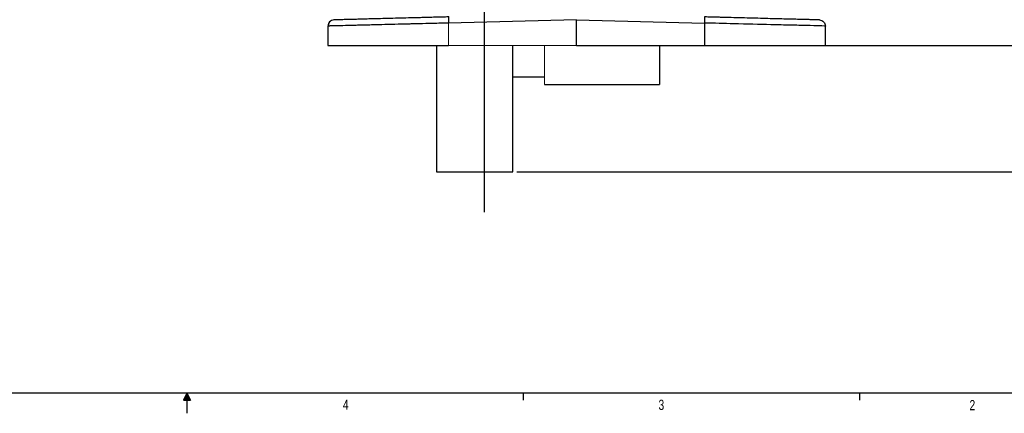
# Model space of a CAD drawing. Header units: inches. Extents: x 0.3 to 34.1, y 0.2 to 21.7.
# Tile 15 of 28: x 15 to 27, y 0.2 to 5. Entities that reach past the tile are written whole.
import ezdxf

# ---------------------------------------------------------------- set-up
doc = ezdxf.new("R2010")
doc.units = ezdxf.units.IN
doc.header["$MEASUREMENT"] = 0
doc.layers.add('SLD-0', color=7, linetype='Continuous', lineweight=25)
doc.styles.add('SLDTEXTSTYLE0', font='TXT', dxfattribs={"width": 0.75})
doc.dimstyles.new('SLDDIMSTYLE0', dxfattribs={"dimtxt": 0.125, "dimasz": 0.13, "dimexe": 0, "dimexo": 0.0625, "dimgap": 0.03125, "dimtad": 0, "dimtih": 1, "dimtoh": 1, "dimlfac": 0.8, "dimrnd": 1e-09, "dimzin": 12, "dimdsep": 46, "dimtxsty": 'SLDTEXTSTYLE0', "dimsah": 1, "dimcen": 0.09, "dimadec": 0, "dimazin": 3, "dimtfac": 1, "dimtofl": 0, "dimtmove": 0, "dimatfit": 3, "dimfxl": 1, "dimfrac": 2, "dimtolj": 1, "dimtzin": 12, "dimarcsym": 0})
doc.dimstyles.new('SLDDIMSTYLE1', dxfattribs={"dimtxt": 0.125, "dimasz": 0.13, "dimexe": 0, "dimexo": 0.0625, "dimgap": 0.03125, "dimtad": 0, "dimtih": 1, "dimtoh": 1, "dimlfac": 0.8, "dimrnd": 1e-09, "dimzin": 4, "dimdsep": 46, "dimtxsty": 'SLDTEXTSTYLE0', "dimsah": 1, "dimcen": 0.09, "dimadec": 0, "dimazin": 1, "dimtfac": 1, "dimtofl": 0, "dimtmove": 0, "dimatfit": 3, "dimfxl": 1, "dimfrac": 2, "dimtolj": 1, "dimtzin": 12, "dimarcsym": 0})

# ---------------------------------------------------------------- blocks, each defined once
blk = doc.blocks.new('_D_9')
at = {"layer": 'SLD-0'}
for p, q in [((21.853, 13.804), (27.772, 13.804)), ((27.647, 13.804), (27.647, 9.151)), ((27.393, 9.125), (27.355, 9.125)), ((27.355, 9.125), (27.355, 8.927)), ((27.901, 9.125), (27.939, 9.125)), ((27.939, 9.125), (27.939, 8.927)), ((27.355, 8.927), (27.393, 8.927)), ((27.939, 8.927), (27.901, 8.927)), ((27.647, 4.673), (27.647, 8.74)), ((23.422, 4.673), (27.772, 4.673))]:
    blk.add_line(p, q, dxfattribs=at)
for points in [[(27.647, 13.804), (27.627, 13.674), (27.667, 13.674)], [(27.647, 4.673), (27.667, 4.803), (27.627, 4.803)]]:
    blk.add_solid(points, dxfattribs=at)
at = {"layer": 'SLD-0', "char_height": 0.125, "attachment_point": 1, "style": 'SLDTEXTSTYLE0'}
for s, insert in [('185.54', (27.393, 9.088)), ('7.30', (27.485, 8.901))]:
    blk.add_mtext(s, dxfattribs=dict(at, insert=insert))
blk = doc.blocks.new('_D_10')
at = {"layer": 'SLD-0'}
for p, q in [((21.853, 13.804), (28.717, 13.804)), ((28.592, 13.804), (28.592, 9.151)), ((28.338, 9.125), (28.3, 9.125)), ((28.3, 9.125), (28.3, 8.927)), ((28.846, 9.125), (28.884, 9.125)), ((28.884, 9.125), (28.884, 8.927)), ((28.3, 8.927), (28.338, 8.927)), ((28.884, 8.927), (28.846, 8.927)), ((28.592, 3.123), (28.592, 8.74)), ((21.071, 3.123), (28.717, 3.123))]:
    blk.add_line(p, q, dxfattribs=at)
for points in [[(28.592, 13.804), (28.572, 13.674), (28.612, 13.674)], [(28.592, 3.123), (28.612, 3.253), (28.572, 3.253)]]:
    blk.add_solid(points, dxfattribs=at)
at = {"layer": 'SLD-0', "char_height": 0.125, "attachment_point": 1, "style": 'SLDTEXTSTYLE0'}
for s, insert in [('217.03', (28.338, 9.088)), ('8.54', (28.43, 8.901))]:
    blk.add_mtext(s, dxfattribs=dict(at, insert=insert))

msp = doc.modelspace()

# ---------------------------------------------------------------- linework, layer by layer
at = {"color": 7, "linetype": 'Continuous', "lineweight": 25}
for p, q in [((21.803, 4.991), (20.233, 4.95)), ((21.803, 4.991), (23.372, 4.95)), ((21.803, 4.673), (21.803, 4.991)), ((18.753, 4.913), (18.753, 4.673)), ((23.372, 4.95), (23.372, 4.673)), ((24.853, 4.673), (24.853, 4.913)), ((20.084, 4.673), (20.084, 3.123)), ((21.021, 3.123), (21.021, 4.673)), ((21.548, 4.673), (21.548, 4.673)), ((21.803, 4.673), (23.372, 4.673)), ((22.057, 4.673), (22.057, 4.673)), ((22.821, 4.673), (22.821, 4.197)), ((21.021, 4.292), (21.411, 4.292)), ((21.411, 4.197), (22.821, 4.197)), ((20.084, 3.123), (21.021, 3.123)), ((25.273, 0.411), (25.273, 0.326))]:
    msp.add_line(p, q, dxfattribs=at)
at = {"color": 144, "linetype": 'Continuous', "lineweight": 18}
for p, q in [((20.233, 4.95), (20.233, 4.673)), ((20.233, 4.673), (21.803, 4.673)), ((21.411, 4.673), (21.411, 4.197))]:
    msp.add_line(p, q, dxfattribs=at)
at = {"color": 7, "linetype": 'Continuous', "lineweight": 25}
for points, knots in [([(18.826, 4.988), (18.816, 4.988), (18.807, 4.986), (18.789, 4.978), (18.781, 4.972), (18.767, 4.958), (18.762, 4.95), (18.755, 4.932), (18.753, 4.923), (18.753, 4.913)], [0, 0, 0, 0, 0.25, 0.25, 0.5, 0.5, 0.75, 0.75, 1, 1, 1, 1]), ([(18.799, 4.982), (18.786, 4.974), (18.761, 4.958), (18.76, 4.928), (18.759, 4.913)], [0, 0, 0, 0, 0.499526, 1, 1, 1, 1]), ([(20.235, 5.025), (20.227, 5.025), (20.209, 5.024), (20.179, 5.023), (20.144, 5.022), (20.093, 5.021), (20.035, 5.02), (19.969, 5.018), (19.918, 5.017), (19.873, 5.015), (19.807, 5.014), (19.707, 5.011), (19.579, 5.008), (19.456, 5.004), (19.356, 5.002), (19.283, 5), (19.231, 4.999), (19.184, 4.997), (19.141, 4.996), (19.097, 4.995), (19.043, 4.994), (18.98, 4.992), (18.922, 4.991), (18.885, 4.99), (18.863, 4.989), (18.85, 4.989), (18.839, 4.988), (18.832, 4.988), (18.828, 4.988), (18.826, 4.988), (18.826, 4.988), (18.826, 4.988)], [0, 0, 0, 0, 0.010703, 0.0239884, 0.0399107, 0.0585563, 0.0922455, 0.1170913, 0.1480404, 0.163485, 0.1789203, 0.2407177, 0.3049196, 0.3691079, 0.4345679, 0.4725966, 0.5000461, 0.5328292, 0.5655276, 0.5898699, 0.6309936, 0.695603, 0.7593592, 0.8211515, 0.8520174, 0.8829486, 0.9052469, 0.9414701, 0.9618148, 0.9813495, 1, 1, 1, 1]), ([(20.235, 5.025), (20.234, 5.025), (20.233, 5.009), (20.233, 4.97), (20.233, 4.95)], [-0.9996985, -0.9996985, -0.9996985, -0.9996985, -0.5, 0, 0, 0, 0]), ([(23.37, 5.025), (23.371, 5.025), (23.371, 5.023), (23.372, 5.015), (23.372, 5.01), (23.372, 4.996), (23.372, 4.988), (23.372, 4.97), (23.372, 4.96), (23.372, 4.95)], [0, 0, 0, 0, 0.25, 0.25, 0.5, 0.5, 0.75, 0.75, 1, 1, 1, 1]), ([(24.78, 4.988), (24.78, 4.988), (24.78, 4.988), (24.779, 4.988), (24.778, 4.988), (24.776, 4.988), (24.774, 4.988), (24.771, 4.988), (24.768, 4.988), (24.765, 4.988), (24.761, 4.988), (24.75, 4.989), (24.727, 4.989), (24.683, 4.991), (24.625, 4.992), (24.554, 4.994), (24.469, 4.996), (24.373, 4.999), (24.266, 5.001), (24.15, 5.004), (24.026, 5.008), (23.898, 5.011), (23.766, 5.015), (23.66, 5.017), (23.58, 5.019), (23.528, 5.021), (23.475, 5.022), (23.423, 5.024), (23.388, 5.024), (23.37, 5.025)], [0, 0, 0, 0, 0.011731, 0.023447, 0.035151, 0.046847, 0.05854, 0.070231, 0.081926, 0.093628, 0.105341, 0.117068, 0.17886, 0.240651, 0.304839, 0.369028, 0.434487, 0.499949, 0.565412, 0.630878, 0.695078, 0.75928, 0.821088, 0.882898, 0.906344, 0.929748, 0.953138, 0.976546, 1, 1, 1, 1]), ([(24.78, 4.988), (24.799, 4.987), (24.837, 4.971), (24.853, 4.932), (24.853, 4.913)], [0.0000893, 0.0000893, 0.0000893, 0.0000893, 0.5, 1, 1, 1, 1]), ([(24.853, 4.913), (24.853, 4.913), (24.838, 4.913), (24.779, 4.915), (24.73, 4.916), (24.626, 4.919), (24.58, 4.92), (24.496, 4.922), (24.461, 4.923), (24.352, 4.925), (24.272, 4.927), (24.046, 4.933), (23.891, 4.937), (23.612, 4.944), (23.493, 4.947), (23.372, 4.95)], [-1.518436, -1.518436, -1.518436, -1.518436, -1.285175, -1.285175, -1.024891, -1.024891, -0.862213, -0.862213, -0.76054, -0.76054, -0.557193, -0.557193, -0.231838, -0.231838, 0, 0, 0, 0]), ([(18.753, 4.673), (18.753, 4.673), (18.753, 4.673), (18.754, 4.673), (18.755, 4.673), (18.756, 4.673), (18.758, 4.673), (18.761, 4.673), (18.764, 4.673), (18.767, 4.673), (18.771, 4.673), (18.776, 4.673), (18.788, 4.673), (18.813, 4.673), (18.862, 4.673), (18.923, 4.673), (18.997, 4.673), (19.083, 4.673), (19.18, 4.673), (19.287, 4.673), (19.404, 4.673), (19.528, 4.673), (19.66, 4.673), (19.798, 4.673), (19.908, 4.673), (19.989, 4.673), (20.037, 4.673), (20.086, 4.673), (20.135, 4.673), (20.184, 4.673), (20.217, 4.673), (20.233, 4.673)], [0, 0, 0, 0, 0.0113913, 0.0227675, 0.034132, 0.0454882, 0.0568395, 0.0681893, 0.079541, 0.090898, 0.1022636, 0.1136413, 0.1250345, 0.1875233, 0.2500236, 0.3125124, 0.3750127, 0.4375015, 0.5000018, 0.5624906, 0.6249909, 0.6874797, 0.74998, 0.8124688, 0.8749691, 0.8958409, 0.9166714, 0.9374817, 0.9582926, 0.9791251, 1, 1, 1, 1]), ([(23.372, 4.673), (23.381, 4.673), (23.399, 4.673), (23.426, 4.673), (23.453, 4.673), (23.479, 4.673), (23.506, 4.673), (23.533, 4.673), (23.559, 4.673), (23.586, 4.673), (23.612, 4.673), (23.639, 4.673), (23.704, 4.673), (23.808, 4.673), (23.945, 4.673), (24.077, 4.673), (24.202, 4.673), (24.318, 4.673), (24.425, 4.673), (24.522, 4.673), (24.608, 4.673), (24.682, 4.673), (24.744, 4.673), (24.792, 4.673), (24.819, 4.673), (24.833, 4.673), (24.841, 4.673), (24.846, 4.673), (24.85, 4.673), (24.852, 4.673), (24.853, 4.673), (24.853, 4.673)], [0, 0, 0, 0, 0.011391, 0.022767, 0.034132, 0.045488, 0.05684, 0.068189, 0.079541, 0.090898, 0.102264, 0.113641, 0.125034, 0.187523, 0.250024, 0.312512, 0.375013, 0.437502, 0.500002, 0.562491, 0.624991, 0.68748, 0.74998, 0.812469, 0.874969, 0.895841, 0.916671, 0.937482, 0.958293, 0.979125, 1, 1, 1, 1])]:
    msp.add_open_spline(points, degree=3, knots=knots, dxfattribs=at)
at = {"color": 8, "linetype": 'Continuous', "lineweight": 25}
msp.add_open_spline([(20.233, 4.95), (20.169, 4.948), (20.047, 4.945), (19.907, 4.942), (19.814, 4.939), (19.758, 4.938), (19.706, 4.937), (19.658, 4.936), (19.572, 4.933), (19.452, 4.93), (19.325, 4.927), (19.225, 4.925), (19.15, 4.923), (19.047, 4.92), (18.931, 4.917), (18.829, 4.915), (18.774, 4.914), (18.766, 4.913), (18.764, 4.913)], degree=3, knots=[0, 0, 0, 0, 0.0874216, 0.1649218, 0.1931529, 0.2197942, 0.2448455, 0.268307, 0.2901785, 0.3741594, 0.4540596, 0.5050733, 0.5542715, 0.6016544, 0.7214941, 0.838728, 0.9533574, 1, 1, 1, 1], dxfattribs=at)
at = {"layer": 'SLD-0'}
for p, q in [((20.674, 2.631), (20.674, 15.177)), ((33.523, 0.411), (0.523, 0.411)), ((17.023, 0.411), (16.981, 0.325)), ((17.023, 0.411), (16.989, 0.325)), ((17.023, 0.411), (17.009, 0.325)), ((17.023, 0.411), (17.023, 0.163)), ((17.023, 0.411), (17.067, 0.325)), ((17.023, 0.411), (17.046, 0.325)), ((17.023, 0.411), (17.036, 0.325)), ((21.148, 0.411), (21.148, 0.326)), ((16.981, 0.325), (17.067, 0.325))]:
    msp.add_line(p, q, dxfattribs=at)

# ---------------------------------------------------------------- texts
at = {"color": 7, "linetype": 'Continuous', "lineweight": 0, "char_height": 0.125, "attachment_point": 1, "style": 'SLDTEXTSTYLE0'}
for s, insert in [('4', (18.937, 0.331)), ('3', (22.807, 0.329)), ('2', (26.621, 0.326))]:
    msp.add_mtext(s, dxfattribs=dict(at, insert=insert))

# ---------------------------------------------------------------- dimensions: what is measured, and where the dimension line sits
at = {"layer": 'SLD-0'}
for base, p2, dimstyle, picture, middle in [((28.592, 3.123), (21.021, 3.123), 'SLDDIMSTYLE0', '_D_10', (28.592, 8.945)), ((27.647, 4.673), (23.372, 4.673), 'SLDDIMSTYLE1', '_D_9', (27.647, 8.945))]:
    dim = msp.add_linear_dim(base=base, p1=(21.803, 13.804), p2=p2, angle=90, dimstyle=dimstyle, dxfattribs=at)
    dim.commit()
    dim.dimension.update_dxf_attribs({"geometry": picture, "text_midpoint": middle, "dimtype": 160})

doc.saveas('drawing.dxf')
